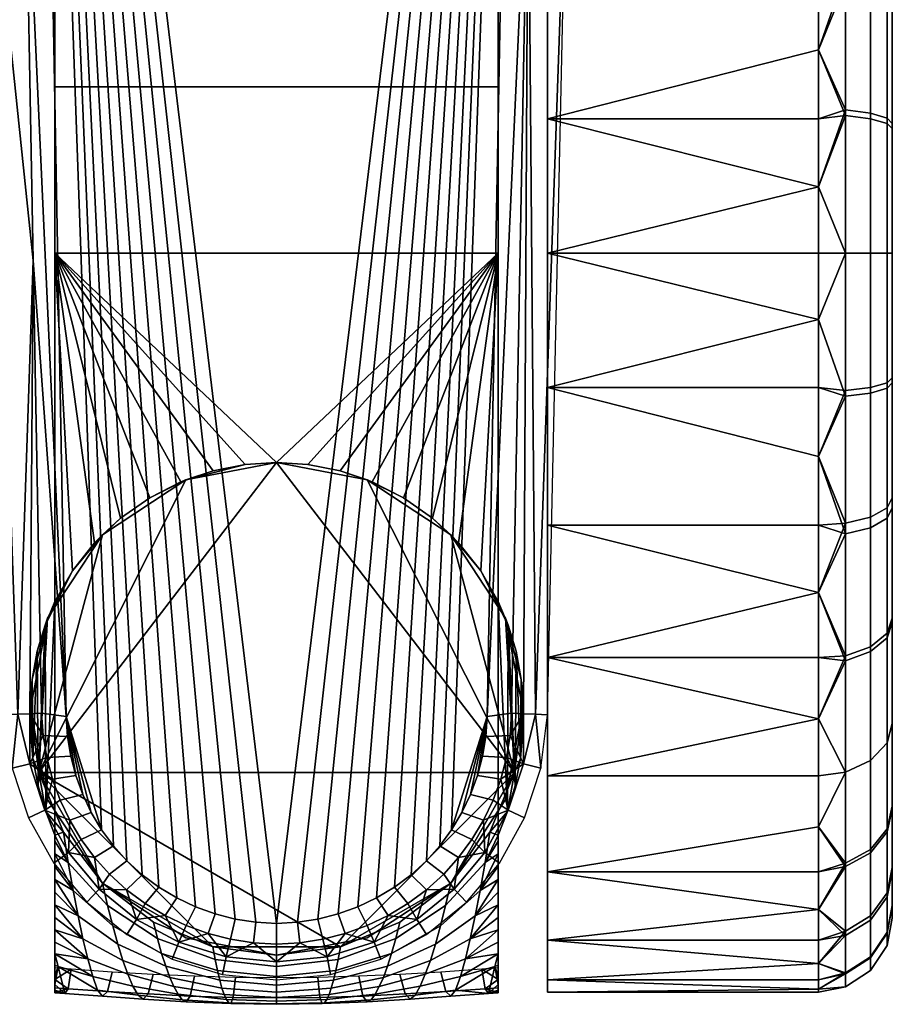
# Model space of a CAD drawing. Header units: millimetres. Extents: x -347 to 347, y -351 to 323.
# Tile 4 of 256: x -10 to 25, y -351 to -311. Entities that reach past the tile are written whole.
import ezdxf

# ---------------------------------------------------------------- set-up
doc = ezdxf.new("R2010")
doc.units = ezdxf.units.MM
doc.header["$MEASUREMENT"] = 0
doc.layers.add('kolecka', color=7, linetype='Continuous', true_color=0x282828)
doc.layers.add('podnoz', color=252, linetype='Continuous', true_color=0x696969)

msp = doc.modelspace()

# ---------------------------------------------------------------- meshes
at = {"layer": 'kolecka'}
mesh = msp.add_polyface(dxfattribs=at)
corners = [(24.121, -314.819, 1.439), (24.121, -320.5, 0.879), (23.104, -320.5, 0.211), (23.104, -314.688, 0.783), (24.789, -315.017, 2.436), (24.789, -320.5, 1.896), (25, -315.233, 3.519), (25, -320.5, 3), (24.121, -309.355, 3.095), (23.104, -309.099, 2.477), (24.789, -309.744, 4.034), (25, -310.167, 5.054), (24.121, -304.321, 5.787), (23.104, -303.95, 5.232), (24.789, -304.886, 6.633), (25, -305.5, 7.551), (24.121, -299.907, 9.407), (23.104, -299.435, 8.935), (24.789, -300.627, 10.127), (25, -301.408, 10.907), (24.789, -297.011, 14.571), (24.121, -296.161, 14.013), (25, -297.934, 15.177), (24.121, -299.907, 50.593), (24.121, -296.287, 46.178), (23.104, -295.732, 46.549), (23.104, -299.435, 51.065), (24.789, -300.627, 49.873), (24.789, -297.133, 45.613), (25, -301.407, 49.093), (25, -298.051, 45), (24.121, -304.512, 54.34), (23.104, -304.146, 54.898), (24.789, -305.071, 53.49), (25, -305.677, 52.567), (24.121, -309.78, 57.077), (23.104, -309.534, 57.698), (24.789, -310.155, 56.131), (25, -310.561, 55.104), (24.121, -315.044, 58.605), (23.104, -314.918, 59.261), (24.789, -315.234, 57.606), (25, -315.441, 56.521), (24.121, -320.5, 59.122), (23.104, -320.5, 59.79), (24.789, -320.5, 58.105), (25, -320.5, 57.001), (24.121, -326.181, 58.561), (23.104, -326.312, 59.216), (24.789, -325.983, 57.563), (25, -325.767, 56.48), (24.789, -331.255, 55.966), (24.121, -331.645, 56.906), (25, -330.833, 54.946), (24.121, -325.956, 1.395), (24.121, -331.22, 2.923), (23.104, -331.466, 2.302), (23.104, -326.081, 0.738), (24.789, -325.766, 2.394), (24.789, -330.845, 3.869), (25, -325.559, 3.478), (25, -330.439, 4.895), (24.121, -320.5, 0.879), (23.104, -320.5, 0.211), (24.789, -320.5, 1.896), (25, -320.5, 3)]
mesh.append_faces([[corners[k] for k in face] for face in [(0, 1, 2, 3), (4, 5, 1, 0), (6, 7, 5, 4), (8, 0, 3, 9), (10, 4, 0, 8), (11, 6, 4, 10), (12, 8, 9, 13), (14, 10, 8, 12), (15, 11, 10, 14), (16, 12, 13, 17), (18, 14, 12, 16), (19, 15, 14, 18), (20, 18, 16, 21), (22, 19, 18, 20), (23, 24, 25, 26), (27, 28, 24, 23), (29, 30, 28, 27), (31, 23, 26, 32), (33, 27, 23, 31), (34, 29, 27, 33), (35, 31, 32, 36), (37, 33, 31, 35), (38, 34, 33, 37), (39, 35, 36, 40), (41, 37, 35, 39), (42, 38, 37, 41), (43, 39, 40, 44), (45, 41, 39, 43), (46, 42, 41, 45), (47, 43, 44, 48), (49, 45, 43, 47), (50, 46, 45, 49), (51, 49, 47, 52), (53, 50, 49, 51), (54, 55, 56, 57), (58, 59, 55, 54), (60, 61, 59, 58), (62, 54, 57, 63), (64, 58, 54, 62), (65, 60, 58, 64)]])
mesh = msp.add_polyface(dxfattribs=at)
corners = [(11, -320.5), (11, -315.041, 0.501), (22, -315.041, 0.501), (22, -317.804, 0.121), (11, -309.457, 2.106), (22, -309.457, 2.106), (22, -312.245, 1.158), (11, -304.084, 4.89), (22, -306.721, 3.351), (22, -301.591, 6.709), (22, -304.084, 4.89), (11, -299.287, 8.787), (11, -304.084, 55.11), (11, -309.457, 57.894), (22, -306.721, 56.649), (22, -304.084, 55.11), (11, -315.041, 59.499), (22, -312.245, 58.842), (22, -309.457, 57.894), (11, -299.287, 51.213), (22, -301.591, 53.291), (22, -299.287, 51.213), (11, -320.5, 60), (22, -320.5, 60), (22, -317.804, 59.879), (22, -299.287, 8.787), (22, -315.041, 59.499), (23.104, -320.5, 0.211), (22, -320.5), (22, -317.804, 0.121), (23.104, -314.688, 0.783), (22, -315.041, 0.501), (23.104, -309.099, 2.477), (22, -312.245, 1.158), (22, -309.457, 2.106), (22, -306.721, 3.351), (23.104, -303.95, 5.232), (22, -304.084, 4.89), (22, -301.591, 6.709), (23.104, -299.435, 8.935), (22, -299.287, 8.787), (23.104, -299.435, 51.065), (22, -299.287, 51.213), (22, -301.591, 53.291), (23.104, -304.146, 54.898), (22, -304.084, 55.11), (23.104, -309.534, 57.698), (22, -306.721, 56.649), (22, -309.457, 57.894), (22, -312.245, 58.842), (23.104, -314.918, 59.261), (22, -315.041, 59.499), (22, -317.804, 59.879), (22, -320.5, 60), (23.104, -320.5, 59.79)]
mesh.append_faces([[corners[k] for k in face] for face in [(0, 1, 2, 3), (1, 4, 5, 6), (4, 7, 8, 5), (7, 9, 10, 10), (1, 6, 2, 2), (7, 10, 8, 8), (11, 9, 7, 7), (12, 13, 14, 15), (13, 16, 17, 18), (19, 12, 20, 21), (16, 22, 23, 24), (11, 25, 9, 9), (12, 15, 20, 20), (16, 24, 26, 26), (26, 17, 16, 16), (18, 14, 13, 13), (27, 28, 29, 29), (30, 29, 31, 31), (32, 33, 34, 34), (32, 34, 35, 35), (30, 31, 33, 33), (36, 37, 38, 38), (39, 38, 40, 40), (36, 35, 37, 37), (30, 27, 29, 29), (32, 30, 33, 33), (39, 36, 38, 38), (32, 35, 36, 36), (41, 42, 43, 43), (44, 43, 45, 45), (46, 47, 48, 48), (46, 48, 49, 49), (44, 45, 47, 47), (44, 41, 43, 43), (46, 44, 47, 47), (50, 51, 52, 52), (53, 54, 52, 52), (50, 52, 54, 54), (49, 50, 46, 46), (51, 50, 49, 49)]])
mesh = msp.add_polyface(dxfattribs=at)
corners = [(-11, -341.713, 8.787), (-22, -341.713, 8.787), (-22, -339.409, 6.709), (-11, -336.916, 4.89), (-11, -349.999, 24.541), (-22, -349.999, 24.541), (-22, -349.342, 21.745), (-11, -348.394, 18.957), (-11, -325.959, 0.501), (-22, -325.959, 0.501), (-22, -323.196, 0.121), (-11, -320.5), (22, -317.804, 0.121), (22, -320.5), (11, -320.5), (22, -320.5, 60), (11, -320.5, 60), (22, -323.196, 59.879), (11, -325.959, 59.499), (22, -325.959, 59.499), (11, -331.543, 57.894), (22, -331.543, 57.894), (22, -328.755, 58.842), (11, -336.916, 55.11), (22, -334.279, 56.649), (11, -341.713, 51.213), (22, -339.409, 53.291), (22, -336.916, 55.11), (22, -341.713, 51.213), (11, -345.61, 46.416), (22, -343.791, 48.909), (11, -348.394, 41.043), (22, -347.149, 43.779), (22, -345.61, 46.416), (11, -349.999, 35.459), (11, -350.5, 30), (22, -350.379, 32.696), (22, -349.999, 35.459), (11, -349.999, 24.541), (22, -350.379, 27.304), (22, -350.5, 30), (22, -349.342, 38.255), (22, -348.394, 41.043), (11, -348.394, 18.957), (11, -345.61, 13.584), (22, -347.149, 16.221), (22, -348.394, 18.957), (11, -341.713, 8.787), (22, -341.713, 8.787), (22, -343.791, 11.091), (11, -336.916, 4.89), (11, -331.543, 2.106), (22, -334.279, 3.351), (22, -336.916, 4.89), (11, -325.959, 0.501), (22, -328.755, 1.158), (22, -331.543, 2.106), (22, -339.409, 6.709), (22, -349.342, 21.745), (22, -349.999, 24.541), (11, -320.5), (22, -323.196, 0.121), (22, -325.959, 0.501), (22, -345.61, 13.584), (22, -320.5), (23.104, -326.312, 59.216), (22, -323.196, 59.879), (22, -325.959, 59.499), (22, -328.755, 58.842), (23.104, -331.9, 57.523), (22, -331.543, 57.894), (22, -334.279, 56.649)]
mesh.append_faces([[corners[k] for k in face] for face in [(0, 1, 2, 3), (4, 5, 6, 7), (8, 9, 10, 11), (12, 13, 14, 14), (15, 16, 17, 17), (18, 17, 16, 16), (18, 19, 17, 17), (18, 20, 21, 22), (20, 23, 24, 21), (23, 25, 26, 27), (18, 22, 19, 19), (23, 27, 24, 24), (28, 26, 25, 25), (25, 29, 30, 28), (29, 31, 32, 33), (34, 35, 36, 37), (35, 38, 39, 40), (31, 34, 41, 42), (43, 44, 45, 46), (44, 47, 48, 49), (50, 51, 52, 53), (51, 54, 55, 56), (47, 50, 57, 48), (38, 43, 58, 59), (54, 60, 61, 62), (29, 33, 30, 30), (31, 42, 32, 32), (35, 40, 36, 36), (38, 59, 39, 39), (37, 41, 34, 34), (44, 63, 45, 45), (49, 63, 44, 44), (51, 56, 52, 52), (54, 62, 55, 55), (60, 64, 61, 61), (53, 57, 50, 50), (46, 58, 43, 43), (65, 66, 67, 67), (65, 67, 68, 68), (69, 70, 71, 71)]])
mesh = msp.add_polyface(dxfattribs=at)
corners = [(23.104, -337.049, 54.768), (22, -334.279, 56.649), (22, -336.916, 55.11), (23.104, -331.9, 57.523), (22, -328.755, 58.842), (22, -331.543, 57.894), (23.104, -341.565, 51.065), (22, -339.409, 53.291), (22, -341.713, 51.213), (22, -343.791, 48.909), (23.104, -345.398, 46.354), (22, -345.61, 46.416), (22, -347.149, 43.779), (23.104, -348.198, 40.966), (22, -348.394, 41.043), (23.104, -349.761, 35.582), (22, -349.342, 38.255), (22, -349.999, 35.459), (22, -350.379, 32.696), (23.104, -350.29, 30), (22, -350.5, 30), (22, -350.379, 27.304), (23.104, -349.716, 24.188), (22, -349.999, 24.541), (23.104, -348.023, 18.6), (22, -349.342, 21.745), (22, -348.394, 18.957), (22, -347.149, 16.221), (23.104, -345.268, 13.451), (22, -345.61, 13.584), (22, -343.791, 11.091), (23.104, -341.565, 8.935), (22, -341.713, 8.787), (23.104, -326.312, 59.216), (23.104, -320.5, 59.79), (22, -323.196, 59.879), (23.104, -336.854, 5.102), (22, -339.409, 6.709), (22, -336.916, 4.89), (22, -334.279, 3.351), (23.104, -331.466, 2.302), (22, -331.543, 2.106), (22, -328.755, 1.158), (23.104, -326.081, 0.738), (22, -325.959, 0.501), (23.104, -320.5, 0.211), (22, -323.196, 0.121), (22, -320.5), (22, -320.5, 60)]
mesh.append_faces([[corners[k] for k in face] for face in [(0, 1, 2, 2), (3, 4, 5, 5), (6, 7, 8, 8), (6, 8, 9, 9), (10, 11, 12, 12), (13, 12, 14, 14), (10, 9, 11, 11), (0, 2, 7, 7), (15, 16, 17, 17), (15, 17, 18, 18), (19, 20, 21, 21), (22, 21, 23, 23), (19, 18, 20, 20), (24, 25, 26, 26), (24, 26, 27, 27), (28, 29, 30, 30), (31, 30, 32, 32), (28, 27, 29, 29), (22, 23, 25, 25), (13, 14, 16, 16), (33, 34, 35, 35), (3, 33, 4, 4), (6, 0, 7, 7), (10, 6, 9, 9), (3, 1, 0, 0), (15, 13, 16, 16), (19, 15, 18, 18), (24, 22, 25, 25), (28, 24, 27, 27), (19, 21, 22, 22), (36, 37, 38, 38), (36, 38, 39, 39), (40, 41, 42, 42), (43, 42, 44, 44), (40, 39, 41, 41), (36, 31, 32, 37), (40, 36, 39, 39), (45, 46, 47, 47), (45, 43, 44, 46), (48, 35, 34, 34)]])
mesh = msp.add_polyface(dxfattribs=at)
corners = [(24.121, -331.645, 56.906), (24.121, -326.181, 58.561), (23.104, -326.312, 59.216), (23.104, -331.9, 57.523), (24.121, -336.678, 54.213), (23.104, -337.049, 54.768), (24.789, -336.113, 53.367), (24.789, -331.255, 55.966), (25, -335.5, 52.449), (25, -330.833, 54.946), (24.121, -341.093, 50.593), (23.104, -341.565, 51.065), (24.789, -340.373, 49.873), (25, -339.593, 49.092), (24.121, -344.84, 45.988), (23.104, -345.398, 46.354), (24.789, -343.99, 45.429), (25, -343.067, 44.823), (24.121, -347.577, 40.72), (23.104, -348.198, 40.966), (24.789, -346.631, 40.345), (25, -345.604, 39.939), (24.121, -349.105, 35.456), (23.104, -349.761, 35.582), (24.789, -348.106, 35.266), (25, -347.021, 35.059), (24.121, -349.622, 30), (23.104, -350.29, 30), (24.789, -348.605, 30), (25, -347.501, 30), (24.121, -349.061, 24.319), (23.104, -349.716, 24.188), (24.789, -348.063, 24.517), (25, -346.98, 24.733), (24.121, -347.406, 18.855), (23.104, -348.023, 18.6), (24.789, -346.466, 19.245), (25, -345.446, 19.667), (24.121, -344.713, 13.822), (23.104, -345.268, 13.451), (24.789, -343.867, 14.387), (25, -342.949, 15), (24.121, -341.093, 9.407), (23.104, -341.565, 8.935), (24.789, -340.373, 10.127), (25, -339.593, 10.907), (24.121, -336.488, 5.66), (23.104, -336.854, 5.102), (24.789, -335.929, 6.51), (25, -335.323, 7.433), (24.121, -331.22, 2.923), (23.104, -331.466, 2.302), (24.789, -330.845, 3.869), (25, -330.439, 4.895), (22, -347.149, 43.779), (22, -328.755, 1.158), (23.104, -326.081, 0.738), (22, -343.791, 11.091)]
mesh.append_faces([[corners[k] for k in face] for face in [(0, 1, 2, 3), (4, 0, 3, 5), (6, 7, 0, 4), (8, 9, 7, 6), (10, 4, 5, 11), (12, 6, 4, 10), (13, 8, 6, 12), (14, 10, 11, 15), (16, 12, 10, 14), (17, 13, 12, 16), (18, 14, 15, 19), (20, 16, 14, 18), (21, 17, 16, 20), (22, 18, 19, 23), (24, 20, 18, 22), (25, 21, 20, 24), (26, 22, 23, 27), (28, 24, 22, 26), (29, 25, 24, 28), (30, 26, 27, 31), (32, 28, 26, 30), (33, 29, 28, 32), (34, 30, 31, 35), (36, 32, 30, 34), (37, 33, 32, 36), (38, 34, 35, 39), (40, 36, 34, 38), (41, 37, 36, 40), (42, 38, 39, 43), (44, 40, 38, 42), (45, 41, 40, 44), (46, 42, 43, 47), (48, 44, 42, 46), (49, 45, 44, 48), (50, 46, 47, 51), (52, 48, 46, 50), (53, 49, 48, 52), (15, 54, 19, 19), (55, 56, 51, 51), (57, 43, 39, 39)]])
at = {"layer": 'podnoz'}
mesh = msp.add_polyface(dxfattribs=at)
corners = [(-9, -301.326, 53.073), (-9, -347.974, 45.049), (-9, -296.625, 48.166), (-9, -293.149, 42.327), (-9, -349.841, 36.822), (-9, -291.041, 35.673), (-9, -348.95, 40.959), (-9, -350.426, 32.606), (-9, -290.528, 28.713), (-9, -350.325, 26.202), (-9, -291.586, 22), (-9, -320.5, 60), (-9, -307.177, 56.879), (-9, -313.748, 59.23), (-25, -297.934, 15.177), (-25, -293.979, 24.941), (-25, -295.395, 20.061), (-25, -301.408, 10.907), (-25, -305.5, 7.551), (-25, -294.02, 35.267), (-25, -305.677, 52.567), (-25, -301.407, 49.093), (-25, -298.051, 45), (-25, -315.441, 56.521), (-25, -310.561, 55.104), (-25, -295.554, 40.333), (-25, -293.499, 30), (-25, -320.5, 3), (-25, -325.559, 3.478), (-25, -315.233, 3.519), (-7.211, -24.558, 153.844), (-14.005, -45.111, 150.329), (-13.307, -81.914, 144.523), (-4.365, -25.22, 153.844), (-12.28, -137.081, 135.65), (-9.903, -265.776, 114.81), (-1.461, -25.553, 153.844), (-11.26, -192.239, 126.728), (-6.08, -345.17, 101.938), (-5.458, -345.735, 101.848), (-4.781, -346.237, 101.768), (-4.056, -346.671, 101.699), (-1.678, -347.534, 101.562), (-0.843, -347.663, 101.542), (0, -347.707, 101.535), (1.461, -25.553, 153.844), (9.883, -266.843, 114.637), (-10.218, -302.409, 107.905), (-9.903, -265.776, 114.81), (-10.557, -284.026, 110.888), (-8.547, -339.311, 102.881), (-11.234, -247.258, 116.851), (-10.896, -265.642, 113.87), (-11.573, -228.874, 119.832), (-11.26, -192.239, 126.728), (-11.911, -210.49, 122.811), (-12.757, -164.527, 130.254), (-12.249, -192.105, 125.79), (-13.265, -136.948, 134.714), (-12.28, -137.081, 135.65), (-13.772, -109.367, 139.161), (-14.279, -81.782, 143.587), (-13.307, -81.914, 144.523), (-14.618, -63.387, 146.514), (-14.005, -45.111, 150.329), (-14.279, -81.782, 143.587), (-14.618, -63.387, 146.514), (-16.561, -45.826, 118.045), (-16.568, -82.885, 98.368), (-13.772, -109.367, 139.161), (-15.772, -119.512, 94.262), (-13.265, -136.948, 134.714), (-12.249, -192.105, 125.79), (-12.757, -164.527, 130.254), (-14.181, -192.757, 85.974), (-11.911, -210.49, 122.811), (-11.573, -228.874, 119.832), (-12.589, -265.999, 77.653), (-11.234, -247.258, 116.851), (-10.896, -265.642, 113.87), (-17.364, -46.246, 102.371), (-10.557, -284.026, 110.888), (-11.793, -302.619, 73.487), (-10.218, -302.409, 107.905), (-9.88, -320.793, 104.922)]
mesh.append_faces([[corners[k] for k in face] for face in [(0, 1, 2, 2), (3, 4, 5, 5), (2, 6, 3, 3), (5, 7, 8, 8), (8, 9, 10, 10), (11, 12, 13, 13), (11, 0, 12, 12), (14, 15, 16, 16), (17, 18, 14, 14), (18, 19, 15, 15), (20, 21, 22, 22), (20, 23, 24, 24), (18, 23, 20, 20), (18, 20, 22, 22), (19, 22, 25, 25), (18, 22, 19, 19), (19, 26, 15, 15), (27, 28, 29, 29), (30, 31, 32, 32), (33, 32, 34, 34), (35, 36, 37, 37), (37, 36, 34, 34), (38, 39, 35, 35), (40, 41, 35, 35), (42, 43, 35, 35), (43, 44, 35, 35), (45, 36, 35, 35), (46, 35, 44, 44), (47, 48, 49, 49), (48, 47, 50, 50), (51, 52, 48, 48), (49, 48, 52, 52), (48, 53, 51, 51), (53, 54, 55, 55), (54, 53, 48, 48), (56, 57, 54, 54), (55, 54, 57, 57), (58, 56, 59, 59), (54, 59, 56, 56), (60, 58, 59, 59), (61, 60, 62, 62), (59, 62, 60, 60), (63, 61, 62, 62), (62, 64, 63, 63), (65, 66, 67, 67), (68, 69, 65, 65), (70, 71, 69, 69), (72, 73, 74, 74), (71, 70, 73, 73), (72, 74, 75, 75), (76, 75, 74, 74), (76, 77, 78, 78), (79, 78, 77, 77), (67, 68, 65, 65), (69, 68, 70, 70), (80, 68, 67, 67), (73, 70, 74, 74), (79, 77, 81, 81), (74, 77, 76, 76), (82, 81, 77, 77), (83, 82, 84, 84), (82, 83, 81, 81)]])
mesh = msp.add_polyface(dxfattribs=at)
corners = [(9, -347.469, 47.082), (9, -320.5, 60), (9, -301.326, 53.073), (9, -313.748, 59.23), (9, -307.177, 56.879), (9, -290.528, 28.713), (-9, -290.528, 28.713), (-9, -291.586, 22), (9, -291.586, 22), (9, -293.149, 42.327), (-9, -293.149, 42.327), (-9, -291.041, 35.673), (9, -291.041, 35.673), (9, -296.625, 48.166), (-9, -296.625, 48.166), (9, -307.177, 56.879), (-9, -307.177, 56.879), (-9, -301.326, 53.073), (9, -301.326, 53.073), (9, -320.5, 60), (-9, -320.5, 60), (-9, -313.748, 59.23), (9, -313.748, 59.23), (25, -325.767, 56.48), (25, -335.323, 7.433), (25, -305.5, 7.551), (25, -320.5, 57.001), (25, -315.441, 56.521), (25, -315.233, 3.519), (25, -310.167, 5.054), (25, -297.934, 15.177), (25, -293.979, 24.941), (25, -295.395, 20.061), (25, -301.408, 10.907), (25, -294.02, 35.267), (25, -305.677, 52.567), (25, -298.051, 45), (25, -301.407, 49.093), (25, -310.561, 55.104), (4.365, -25.22, 153.844), (1.461, -25.553, 153.844), (12.956, -100.712, 141.51), (14.005, -45.111, 150.329), (12.087, -147.545, 133.96), (4.781, -346.237, 101.768), (5.458, -345.735, 101.848), (9.883, -266.843, 114.637), (4.056, -346.671, 101.699), (1.678, -347.534, 101.562), (2.497, -347.323, 101.596), (0, -347.707, 101.535), (0.843, -347.663, 101.542), (7.107, -343.906, 102.14), (8.547, -339.311, 102.881), (11.221, -194.373, 126.383), (6.625, -344.563, 102.035), (-9.903, -265.776, 114.81), (9.883, -266.843, 114.637), (10.876, -266.709, 113.697), (11.543, -230.474, 119.572), (10.209, -302.943, 107.818), (8.547, -339.311, 102.881), (11.221, -194.373, 126.383), (12.21, -194.239, 125.444), (12.641, -170.826, 129.236), (12.087, -147.545, 133.96), (13.072, -147.412, 133.023), (12.956, -100.712, 141.51), (13.503, -123.997, 136.803), (13.934, -100.58, 140.574), (14.445, -72.789, 145.023), (14.005, -45.111, 150.329), (10.876, -266.709, 113.697), (11.793, -302.619, 73.487), (12.589, -265.999, 77.653), (11.543, -230.474, 119.572), (14.181, -192.757, 85.974), (15.772, -119.512, 94.262), (16.568, -82.885, 98.368), (13.934, -100.58, 140.574), (16.561, -45.826, 118.045), (14.445, -72.789, 145.023), (17.364, -46.246, 102.371), (15.758, -45.405, 133.72), (13.072, -147.412, 133.023), (10.209, -302.943, 107.818), (12.21, -194.239, 125.444), (12.641, -170.826, 129.236), (13.503, -123.997, 136.803)]
mesh.append_faces([[corners[k] for k in face] for face in [(0, 1, 2, 2), (1, 3, 4, 4), (1, 4, 2, 2), (5, 6, 7, 8), (9, 10, 11, 12), (12, 11, 6, 5), (13, 14, 10, 9), (15, 16, 17, 18), (19, 20, 21, 22), (22, 21, 16, 15), (18, 17, 14, 13), (23, 24, 25, 25), (26, 23, 27, 27), (25, 24, 28, 28), (28, 29, 25, 25), (25, 27, 23, 23), (25, 30, 31, 31), (30, 32, 31, 31), (33, 30, 25, 25), (25, 31, 34, 34), (35, 36, 37, 37), (35, 38, 27, 27), (25, 35, 27, 27), (39, 40, 41, 41), (39, 41, 42, 42), (43, 41, 40, 40), (44, 45, 46, 46), (47, 44, 46, 46), (48, 49, 46, 46), (50, 51, 46, 46), (52, 53, 46, 46), (40, 54, 43, 43), (55, 52, 46, 46), (46, 54, 40, 40), (40, 56, 46, 46), (57, 58, 59, 59), (57, 60, 58, 58), (57, 61, 60, 60), (62, 57, 59, 63), (64, 62, 63, 63), (65, 64, 66, 66), (67, 68, 69, 69), (65, 66, 68, 68), (67, 65, 68, 68), (67, 70, 71, 71), (67, 69, 70, 70), (62, 64, 65, 65), (72, 73, 74, 74), (75, 74, 76, 76), (77, 78, 79, 79), (78, 80, 81, 81), (78, 82, 80, 80), (80, 83, 81, 81), (76, 77, 84, 84), (73, 72, 85, 85), (75, 76, 86, 86), (75, 72, 74, 74), (76, 87, 86, 86), (84, 77, 88, 88), (87, 76, 84, 84), (79, 78, 81, 81), (88, 77, 79, 79)]])
mesh = msp.add_polyface(dxfattribs=at)
corners = [(-9, -350.529, 30.473), (-9, -290.528, 28.713), (-9, -350.426, 32.606), (-9, -350.5, 28.334), (-9, -291.586, 22), (-9, -350.325, 26.202), (-9, -349.993, 24.086), (-9, -291.041, 35.673), (-9, -350.193, 34.728), (-9, -349.841, 36.822), (-9, -293.149, 42.327), (-9, -349.411, 38.9), (-9, -348.95, 40.959), (-9, -296.625, 48.166), (-9, -348.468, 43.012), (-9, -347.974, 45.049), (-9, -347.469, 47.082), (-9, -301.326, 53.073), (-9, -320.5, 60), (-9, -346.958, 49.098), (-9, -346.441, 51.113), (-9, -349.509, 22), (-9, -334.641, 60), (-9, -344.886, 57.086), (-9, -345.402, 55.106), (-9, -344.13, 60), (-9, -344.371, 59.066), (-9, -345.923, 53.11), (-3.681, -329.702, 63), (-7.071, -331.929, 63), (-6.333, -331.261, 60), (-5.151, -330.429, 60), (-8.286, -333.401, 60), (-9.298, -335.319, 63), (0, -329, 60), (0, -329, 63), (-1.272, -329.081, 60), (-3.886, -329.786, 60), (-2.579, -329.338, 60), (-7.389, -332.262, 60), (-9.404, -335.598, 60.605), (-9, -334.641, 60), (-1.272, -329.081, 60), (-9, -320.5, 60), (0, -329, 60), (9, -320.5, 60), (-2.579, -329.338, 60), (-3.886, -329.786, 60), (-5.151, -330.429, 60), (-6.333, -331.261, 60), (-8.286, -333.401, 60), (-9, -334.641, 60), (-7.389, -332.262, 60), (-7.071, -331.929, 63), (-3.681, -329.702, 63), (-9.657, -341.579, 63), (-9.298, -335.319, 63), (0, -329, 63), (-3.681, -329.702, 72), (0, -329, 72), (0, -329, 64), (-3.681, -329.702, 64), (-7.071, -331.929, 72), (-7.071, -331.929, 64), (-9.298, -335.319, 72), (-9.298, -335.319, 64), (-7.107, -343.906, 102.14), (-8.547, -339.311, 102.881), (-7.525, -343.206, 102.252), (-8.362, -340.92, 102.62), (-8.494, -340.119, 102.75), (-8.155, -341.706, 102.493), (-7.875, -342.47, 102.37), (-9.903, -265.776, 114.81), (-6.625, -344.563, 102.035), (-6.08, -345.17, 101.938), (-5.458, -345.735, 101.848), (-4.781, -346.237, 101.768), (-3.292, -347.035, 101.641), (-4.056, -346.671, 101.699), (-2.497, -347.323, 101.596), (-1.678, -347.534, 101.562), (-9.541, -339.177, 101.938), (-9.481, -340.079, 101.807), (-8.494, -340.119, 102.75), (-8.547, -339.311, 102.881), (-9.334, -340.974, 101.678), (-9.102, -341.851, 101.551), (-8.155, -341.706, 102.493), (-8.362, -340.92, 102.62), (-8.789, -342.704, 101.428), (-7.875, -342.47, 102.37), (-9.407, -343.119, 85.17), (-8.789, -342.704, 101.428), (-9.102, -341.851, 101.551)]
mesh.append_faces([[corners[k] for k in face] for face in [(0, 1, 2, 2), (0, 3, 1, 1), (4, 5, 6, 6), (3, 5, 1, 1), (7, 8, 2, 2), (9, 8, 7, 7), (10, 11, 9, 9), (10, 12, 11, 11), (12, 13, 14, 14), (15, 14, 13, 13), (16, 15, 17, 17), (16, 18, 19, 19), (20, 19, 18, 18), (4, 6, 21, 21), (16, 17, 18, 18), (20, 18, 22, 22), (22, 23, 24, 24), (22, 25, 26, 26), (26, 23, 22, 22), (27, 20, 22, 22), (28, 29, 30, 31), (32, 29, 33, 33), (34, 35, 36, 36), (37, 38, 28, 28), (31, 37, 28, 28), (36, 28, 38, 38), (39, 30, 29, 29), (33, 40, 32, 32), (32, 39, 29, 29), (40, 41, 32, 32), (28, 36, 35, 35), (42, 43, 44, 44), (45, 44, 43, 43), (43, 46, 47, 47), (43, 42, 46, 46), (48, 43, 47, 47), (43, 48, 49, 49), (43, 50, 51, 51), (43, 52, 50, 50), (43, 49, 52, 52), (53, 54, 55, 55), (53, 55, 56, 56), (55, 54, 57, 57), (58, 59, 60, 61), (62, 58, 61, 63), (64, 62, 63, 65), (66, 67, 68, 68), (69, 67, 70, 70), (67, 69, 71, 71), (71, 72, 67, 67), (72, 68, 67, 67), (66, 73, 67, 67), (74, 73, 66, 66), (73, 74, 75, 75), (73, 76, 77, 77), (78, 73, 79, 79), (73, 78, 80, 80), (73, 80, 81, 81), (82, 83, 84, 85), (86, 87, 88, 89), (83, 86, 89, 84), (87, 90, 91, 88), (92, 93, 94, 94)]])
mesh = msp.add_polyface(dxfattribs=at)
corners = [(9, -350.529, 30.473), (9, -350.426, 32.606), (9, -290.528, 28.713), (9, -350.5, 28.334), (9, -291.586, 22), (9, -349.993, 24.086), (9, -350.325, 26.202), (9, -291.041, 35.673), (9, -350.193, 34.728), (9, -349.841, 36.822), (9, -293.149, 42.327), (9, -349.411, 38.9), (9, -348.95, 40.959), (9, -348.468, 43.012), (9, -296.625, 48.166), (9, -347.974, 45.049), (9, -347.469, 47.082), (9, -301.326, 53.073), (9, -346.958, 49.098), (9, -320.5, 60), (9, -346.441, 51.113), (9, -349.509, 22), (9, -334.641, 60), (9, -345.402, 55.106), (9, -344.886, 57.086), (9, -344.371, 59.066), (9, -344.129, 60), (9, -345.923, 53.11), (7.071, -331.929, 63), (3.681, -329.702, 63), (5.151, -330.429, 60), (6.333, -331.261, 60), (8.286, -333.401, 60), (9.298, -335.319, 63), (0, -329, 63), (1.272, -329.081, 60), (2.579, -329.338, 60), (9, -334.641, 60), (9.404, -335.598, 60.605), (7.389, -332.262, 60), (3.886, -329.786, 60), (0, -329, 60), (0, -329, 60), (9, -320.5, 60), (1.272, -329.081, 60), (2.579, -329.338, 60), (3.886, -329.786, 60), (5.151, -330.429, 60), (6.333, -331.261, 60), (8.286, -333.401, 60), (7.389, -332.262, 60), (9, -334.641, 60), (9.657, -341.578, 63), (-9.657, -341.579, 63), (0, -329, 63), (3.681, -329.702, 63), (7.071, -331.929, 63), (9.298, -335.319, 63), (7.071, -331.929, 72), (9.298, -335.319, 72), (9.298, -335.319, 64), (7.071, -331.929, 64), (3.681, -329.702, 72), (3.681, -329.702, 64), (0, -329, 72), (0, -329, 64), (6.625, -344.563, 102.035), (9.883, -266.843, 114.637), (6.08, -345.17, 101.938), (5.458, -345.735, 101.848), (0.843, -347.663, 101.542), (1.678, -347.534, 101.562), (3.292, -347.035, 101.641), (2.497, -347.323, 101.596), (4.056, -346.671, 101.699), (8.362, -340.92, 102.62), (8.494, -340.119, 102.75), (8.547, -339.311, 102.881), (7.525, -343.206, 102.252), (7.107, -343.906, 102.14), (7.875, -342.47, 102.37), (8.155, -341.706, 102.493), (8.789, -342.704, 101.428), (9.102, -341.851, 101.551), (8.155, -341.706, 102.493), (7.875, -342.47, 102.37), (9.334, -340.974, 101.678), (9.481, -340.079, 101.807), (8.494, -340.119, 102.75), (8.362, -340.92, 102.62), (8.398, -343.525, 101.31), (7.525, -343.206, 102.252)]
mesh.append_faces([[corners[k] for k in face] for face in [(0, 1, 2, 2), (0, 2, 3, 3), (4, 5, 6, 6), (3, 2, 6, 6), (7, 1, 8, 8), (9, 7, 8, 8), (10, 9, 11, 11), (10, 11, 12, 12), (12, 13, 14, 14), (15, 14, 13, 13), (16, 17, 15, 15), (16, 18, 19, 19), (20, 19, 18, 18), (4, 21, 5, 5), (17, 14, 15, 15), (20, 22, 19, 19), (10, 7, 9, 9), (14, 10, 12, 12), (7, 2, 1, 1), (2, 4, 6, 6), (22, 23, 24, 24), (22, 25, 26, 26), (25, 22, 24, 24), (22, 27, 23, 23), (28, 29, 30, 31), (32, 33, 28, 28), (29, 34, 35, 36), (37, 38, 32, 32), (32, 28, 39, 39), (31, 39, 28, 28), (30, 29, 40, 40), (36, 40, 29, 29), (35, 34, 41, 41), (42, 43, 44, 44), (45, 44, 43, 43), (43, 46, 45, 45), (46, 43, 47, 47), (43, 48, 47, 47), (43, 49, 50, 50), (43, 51, 49, 49), (50, 48, 43, 43), (52, 53, 54, 54), (52, 55, 56, 56), (56, 57, 52, 52), (55, 52, 54, 54), (58, 59, 60, 61), (62, 58, 61, 63), (64, 62, 63, 65), (66, 67, 68, 68), (68, 67, 69, 69), (67, 70, 71, 71), (72, 67, 73, 73), (67, 72, 74, 74), (75, 76, 77, 77), (78, 77, 79, 79), (80, 81, 77, 77), (77, 78, 80, 80), (75, 77, 81, 81), (82, 83, 84, 85), (86, 87, 88, 89), (83, 86, 89, 84), (90, 82, 85, 91)]])
mesh = msp.add_polyface(dxfattribs=at)
corners = [(-9.404, -335.598, 60.605), (-9.375, -343.165, 60.563), (-9, -334.641, 60), (-9.721, -336.656, 61.082), (-9.681, -342.124, 61.021), (-9, -344.13, 60), (-9.898, -341.01, 61.347), (-9.982, -338.397, 61.473), (-10, -339, 61.5), (-9.928, -337.802, 61.392), (-9.995, -338.698, 61.493), (-10, -339.422, 61.5), (-10, -339.844, 61.5), (-10, -339.422, 61.5), (-10, -339.635, 61.876), (-10, -339.844, 61.5), (-10, -339, 62.5), (-10, -339.213, 62.626), (-10, -339.425, 62.252), (-10, -339, 63), (-10, -339, 62), (-10, -339, 61.5), (-9.657, -341.579, 63), (-9.375, -343.165, 60.563), (-9.681, -342.124, 61.021), (-9.898, -341.01, 61.347), (-10, -339.635, 61.876), (-10, -339.844, 61.5), (-10, -339.425, 62.252), (-10, -339.213, 62.626), (-10, -339, 63), (-9.982, -338.397, 61.473), (-9.928, -337.802, 61.392), (-10, -339, 62.5), (-9.298, -335.319, 63), (-10, -339, 63), (-9.721, -336.656, 61.082), (-10, -339, 62), (-10, -339, 61.5), (-9.995, -338.698, 61.493), (-9.404, -335.598, 60.605), (-9.298, -335.319, 63), (-9.657, -341.579, 63), (-10, -339, 63), (-25, -335.323, 7.433), (-25, -325.559, 3.478), (-25, -330.439, 4.895), (-25, -339.593, 10.907), (-25, -342.949, 15), (-25, -325.767, 56.48), (-25, -305.5, 7.551), (-25, -343.067, 44.823), (-25, -339.593, 49.092), (-25, -335.5, 52.449), (-25, -347.021, 35.059), (-25, -330.833, 54.946), (-25, -320.5, 57.001), (-25, -315.441, 56.521), (-25, -315.233, 3.519), (-10, -339, 72), (-9.298, -335.319, 72), (-9.298, -335.319, 64), (-10, -339, 64), (-9.298, -342.681, 72), (-9.298, -342.681, 64), (-9.407, -343.119, 85.17), (-10.024, -341.232, 85.424), (-10.734, -341.409, 69.074), (-10.07, -343.43, 68.846), (-10.512, -339.218, 80.193), (-10.997, -339.239, 69.32), (-9.102, -341.851, 101.551), (-10.027, -339.197, 91.066), (-9.481, -340.079, 101.807), (-9.541, -339.177, 101.938), (-9.334, -340.974, 101.678), (-9.88, -320.793, 104.922), (-9.541, -339.177, 101.938), (-8.547, -339.311, 102.881), (-10.218, -302.409, 107.905), (-9.88, -320.793, 104.922), (-11.793, -302.619, 73.487)]
mesh.append_faces([[corners[k] for k in face] for face in [(0, 1, 2, 2), (3, 4, 0, 0), (5, 2, 1, 1), (4, 1, 0, 0), (4, 3, 6, 6), (7, 8, 9, 9), (10, 8, 7, 7), (6, 9, 11, 11), (8, 11, 9, 9), (6, 11, 12, 12), (3, 9, 6, 6), (13, 14, 15, 15), (16, 17, 18, 18), (19, 17, 16, 16), (18, 14, 20, 20), (20, 13, 21, 21), (20, 16, 18, 18), (20, 14, 13, 13), (22, 23, 24, 24), (22, 24, 25, 25), (26, 25, 27, 27), (28, 25, 26, 26), (29, 30, 25, 25), (25, 28, 29, 29), (30, 22, 25, 25), (31, 32, 33, 33), (34, 35, 32, 32), (34, 32, 36, 36), (33, 37, 31, 31), (38, 39, 37, 37), (37, 39, 31, 31), (35, 33, 32, 32), (40, 34, 36, 36), (41, 42, 43, 43), (44, 45, 46, 46), (44, 47, 48, 48), (49, 50, 44, 44), (51, 52, 53, 53), (53, 54, 51, 51), (49, 53, 55, 55), (44, 54, 53, 53), (44, 53, 49, 49), (56, 57, 49, 49), (45, 44, 58, 58), (50, 58, 44, 44), (59, 60, 61, 62), (63, 59, 62, 64), (65, 66, 67, 68), (67, 69, 70, 70), (66, 69, 67, 67), (66, 65, 71, 71), (66, 72, 69, 69), (73, 74, 72, 72), (72, 66, 73, 73), (73, 66, 75, 75), (66, 71, 75, 75), (76, 77, 78, 78), (78, 79, 76, 76), (74, 80, 72, 72), (72, 80, 69, 69), (81, 69, 80, 80), (81, 70, 69, 69)]])
mesh = msp.add_polyface(dxfattribs=at)
corners = [(9.982, -338.397, 61.473), (10, -339, 61.5), (9.995, -338.698, 61.493), (9.928, -337.802, 61.392), (10, -339.422, 61.5), (9.898, -341.01, 61.347), (10, -339.844, 61.5), (9.404, -335.598, 60.605), (9.681, -342.124, 61.021), (9.721, -336.656, 61.082), (9, -334.641, 60), (9.375, -343.165, 60.563), (9, -344.129, 60), (10, -339.422, 61.5), (10, -339.844, 61.5), (10, -339.635, 61.876), (10, -339, 62.5), (10, -339.425, 62.252), (10, -339.213, 62.626), (10, -339, 63), (10, -339, 62), (10, -339, 61.5), (9.657, -341.578, 63), (9.681, -342.124, 61.021), (9.375, -343.165, 60.563), (9.898, -341.01, 61.347), (10, -339, 63), (10, -339.844, 61.5), (10, -339.635, 61.876), (10, -339.425, 62.252), (10, -339.213, 62.626), (10, -339, 62.5), (9.982, -338.397, 61.473), (10, -339, 62), (10, -339, 61.5), (9.995, -338.698, 61.493), (10, -339, 63), (9.928, -337.802, 61.392), (9.298, -335.319, 63), (9.721, -336.656, 61.082), (8.286, -333.401, 60), (9.404, -335.598, 60.605), (10, -339, 63), (9.657, -341.578, 63), (9.298, -335.319, 63), (25, -335.323, 7.433), (25, -346.98, 24.733), (25, -342.949, 15), (25, -330.439, 4.895), (25, -325.559, 3.478), (25, -347.021, 35.059), (25, -339.593, 10.907), (25, -343.067, 44.823), (25, -335.5, 52.449), (25, -339.593, 49.092), (25, -325.767, 56.48), (25, -330.833, 54.946), (25, -315.233, 3.519), (25, -320.5, 3), (10, -339, 72), (9.298, -342.681, 72), (9.298, -342.681, 64), (10, -339, 64), (9.298, -335.319, 72), (9.298, -335.319, 64), (9.541, -339.177, 101.938), (8.547, -339.311, 102.881), (8.494, -340.119, 102.75), (9.481, -340.079, 101.807), (10.209, -302.943, 107.818), (10.024, -341.232, 85.424), (9.407, -343.119, 85.17), (10.07, -343.43, 68.846), (10.734, -341.409, 69.074), (10.512, -339.218, 80.193), (10.997, -339.239, 69.32), (9.102, -341.851, 101.551), (9.334, -340.974, 101.678), (9.481, -340.079, 101.807), (10.027, -339.197, 91.066), (9.541, -339.177, 101.938), (8.789, -342.704, 101.428), (11.793, -302.619, 73.487), (10.209, -302.943, 107.818)]
mesh.append_faces([[corners[k] for k in face] for face in [(0, 1, 2, 2), (3, 1, 0, 0), (3, 4, 1, 1), (4, 5, 6, 6), (5, 4, 3, 3), (7, 8, 9, 9), (10, 11, 7, 7), (8, 5, 9, 9), (11, 8, 7, 7), (11, 10, 12, 12), (3, 9, 5, 5), (13, 14, 15, 15), (16, 17, 18, 18), (19, 16, 18, 18), (17, 20, 15, 15), (20, 21, 13, 13), (20, 17, 16, 16), (20, 13, 15, 15), (22, 23, 24, 24), (25, 22, 26, 26), (23, 22, 25, 25), (27, 25, 28, 28), (25, 29, 28, 28), (25, 26, 30, 30), (25, 30, 29, 29), (31, 32, 33, 33), (34, 33, 35, 35), (33, 32, 35, 35), (36, 37, 31, 31), (36, 38, 37, 37), (32, 31, 37, 37), (39, 37, 38, 38), (38, 40, 41, 41), (41, 39, 38, 38), (42, 43, 44, 44), (45, 46, 47, 47), (45, 48, 49, 49), (50, 46, 45, 45), (45, 47, 51, 51), (52, 53, 54, 54), (55, 56, 53, 53), (45, 53, 50, 50), (45, 55, 53, 53), (49, 57, 45, 45), (58, 57, 49, 49), (59, 60, 61, 62), (63, 59, 62, 64), (65, 66, 67, 68), (66, 65, 69, 69), (70, 71, 72, 73), (74, 73, 75, 75), (74, 70, 73, 73), (71, 70, 76, 76), (76, 70, 77, 77), (78, 79, 80, 80), (70, 79, 78, 78), (78, 77, 70, 70), (74, 79, 70, 70), (81, 71, 76, 76), (74, 75, 82, 82), (82, 83, 74, 74), (83, 79, 74, 74), (79, 83, 80, 80)]])
mesh = msp.add_polyface(dxfattribs=at)
corners = [(-9, -334.641, 60), (-9, -345.402, 55.106), (-9, -345.923, 53.11), (-6.872, -350.471, 26.127), (-6.673, -349.691, 22), (-8.338, -349.566, 22), (-8.47, -350.361, 26.181), (-7.07, -350.661, 30.331), (-8.602, -350.552, 30.439), (-6.038, -349.777, 42.676), (-5.832, -350.257, 38.554), (-7.468, -349.863, 38.696), (-7.667, -349.152, 42.823), (-6.244, -349.21, 46.782), (-7.865, -348.333, 46.924), (-6.451, -348.555, 50.869), (-8.064, -347.407, 50.995), (-6.657, -347.812, 54.936), (-8.263, -346.375, 55.034), (-6.863, -346.984, 58.981), (-8.461, -345.239, 59.037), (-9, -349.993, 24.086), (-9, -350.325, 26.202), (-9, -349.509, 22), (-9, -350.5, 28.334), (-9, -350.529, 30.473), (-9, -350.426, 32.606), (-9, -350.193, 34.728), (-8.865, -349.453, 38.878), (-9, -348.95, 40.959), (-9, -349.411, 38.9), (-9, -349.841, 36.822), (-9, -348.468, 43.012), (-7.269, -350.419, 34.536), (-9, -346.958, 49.098), (-9, -347.469, 47.082), (-9, -347.974, 45.049), (-9, -346.441, 51.113), (-9, -344.886, 57.086), (-9, -345.402, 55.106), (-9, -345.923, 53.11), (-9.657, -341.579, 63), (-8.66, -344, 63), (-9.375, -343.165, 60.563), (-9, -344.371, 59.066), (-7.069, -346.072, 63), (-9, -344.13, 60), (-7.069, -346.072, 63), (-8.66, -344, 63), (-9.657, -341.579, 63), (-25, -346.98, 24.733), (-25, -342.949, 15), (-25, -345.446, 19.667), (-25, -347.501, 30), (-25, -347.021, 35.059), (-25, -335.323, 7.433), (-25, -343.067, 44.823), (-25, -345.604, 39.939), (-7.071, -346.071, 72), (-9.298, -342.681, 72), (-9.298, -342.681, 64), (-7.071, -346.071, 64), (-8.789, -342.704, 101.428), (-8.398, -343.525, 101.31), (-7.525, -343.206, 102.252), (-7.875, -342.47, 102.37), (-7.931, -344.306, 101.198), (-7.392, -345.039, 101.093), (-6.625, -344.563, 102.035), (-7.107, -343.906, 102.14), (-6.784, -345.716, 100.996), (-6.08, -345.17, 101.938), (-8.454, -344.828, 84.941), (-9.407, -343.119, 85.17), (-10.07, -343.43, 68.846), (-9.047, -345.258, 68.641), (-7.204, -346.318, 84.743), (-7.705, -346.85, 68.463), (-7.392, -345.039, 101.093), (-8.398, -343.525, 101.31), (-8.789, -342.704, 101.428), (-7.931, -344.306, 101.198), (-6.784, -345.716, 100.996), (-6.09, -346.347, 100.906)]
mesh.append_faces([[corners[k] for k in face] for face in [(0, 1, 2, 2), (3, 4, 5, 6), (7, 3, 6, 8), (9, 10, 11, 12), (13, 9, 12, 14), (15, 13, 14, 16), (17, 15, 16, 18), (19, 17, 18, 20), (6, 21, 22, 22), (23, 21, 5, 5), (8, 24, 25, 25), (24, 6, 22, 22), (8, 25, 26, 26), (8, 27, 28, 28), (8, 26, 27, 27), (29, 28, 30, 30), (31, 30, 28, 28), (32, 12, 29, 29), (21, 6, 5, 5), (24, 8, 6, 6), (28, 33, 7, 8), (33, 28, 11, 11), (28, 27, 31, 31), (29, 12, 11, 11), (34, 14, 35, 35), (36, 35, 14, 14), (16, 34, 37, 37), (12, 36, 14, 14), (14, 34, 16, 16), (36, 12, 32, 32), (11, 28, 29, 29), (38, 18, 39, 39), (40, 39, 18, 18), (41, 42, 43, 43), (38, 20, 18, 18), (16, 40, 18, 18), (44, 20, 38, 38), (19, 20, 42, 45), (46, 20, 44, 44), (46, 42, 20, 20), (43, 42, 46, 46), (16, 37, 40, 40), (47, 48, 49, 49), (50, 51, 52, 52), (53, 54, 50, 50), (55, 51, 50, 50), (54, 55, 50, 50), (56, 54, 57, 57), (58, 59, 60, 61), (62, 63, 64, 65), (66, 67, 68, 69), (63, 66, 69, 64), (67, 70, 71, 68), (72, 73, 74, 75), (76, 72, 75, 77), (72, 76, 78, 78), (79, 73, 72, 72), (73, 79, 80, 80), (81, 72, 78, 78), (82, 78, 76, 76), (72, 81, 79, 79), (76, 83, 82, 82)]])
mesh = msp.add_polyface(dxfattribs=at)
corners = [(9, -345.923, 53.11), (9, -334.641, 60), (9, -346.441, 51.113), (7.667, -349.151, 42.823), (7.468, -349.863, 38.696), (5.832, -350.257, 38.554), (6.038, -349.777, 42.676), (7.865, -348.333, 46.924), (6.244, -349.21, 46.782), (8.064, -347.407, 50.995), (6.451, -348.555, 50.869), (8.263, -346.375, 55.034), (6.657, -347.812, 54.936), (8.462, -345.239, 59.037), (6.863, -346.984, 58.981), (8.47, -350.361, 26.181), (8.338, -349.566, 22), (6.673, -349.691, 22), (6.872, -350.471, 26.127), (8.602, -350.552, 30.439), (7.071, -350.661, 30.331), (7.269, -350.419, 34.536), (8.866, -349.453, 38.878), (9, -349.993, 24.086), (9, -350.5, 28.334), (9, -348.95, 40.959), (9, -347.974, 45.049), (9, -346.958, 49.098), (9, -347.469, 47.082), (9, -348.468, 43.012), (9, -346.441, 51.113), (9, -350.426, 32.606), (9, -350.193, 34.728), (9, -350.529, 30.473), (9, -350.325, 26.202), (9, -349.841, 36.822), (9, -349.411, 38.9), (9, -349.509, 22), (9, -344.371, 59.066), (9, -344.886, 57.086), (7.07, -346.072, 63), (8.66, -344, 63), (9, -344.129, 60), (9.375, -343.165, 60.563), (9, -345.402, 55.106), (9, -345.923, 53.11), (9.657, -341.578, 63), (7.07, -346.072, 63), (9.657, -341.578, 63), (8.66, -344, 63), (25, -346.98, 24.733), (25, -345.446, 19.667), (25, -342.949, 15), (25, -347.501, 30), (25, -347.021, 35.059), (25, -343.067, 44.823), (25, -345.604, 39.939), (25, -335.5, 52.449), (9.298, -342.681, 72), (7.071, -346.071, 72), (7.071, -346.071, 64), (9.298, -342.681, 64), (6.784, -345.716, 100.996), (7.392, -345.039, 101.093), (6.625, -344.563, 102.035), (6.08, -345.17, 101.938), (7.931, -344.306, 101.198), (8.398, -343.525, 101.31), (7.525, -343.206, 102.252), (7.107, -343.906, 102.14), (7.204, -346.318, 84.743), (5.694, -347.547, 84.579), (6.088, -348.164, 68.317), (7.705, -346.85, 68.463), (8.454, -344.828, 84.941), (9.047, -345.258, 68.641), (9.407, -343.119, 85.17), (10.07, -343.43, 68.846), (7.392, -345.039, 101.093), (8.398, -343.525, 101.31), (6.784, -345.716, 100.996), (7.931, -344.306, 101.198), (8.789, -342.704, 101.428), (6.09, -346.347, 100.906)]
mesh.append_faces([[corners[k] for k in face] for face in [(0, 1, 2, 2), (3, 4, 5, 6), (7, 3, 6, 8), (9, 7, 8, 10), (11, 9, 10, 12), (13, 11, 12, 14), (15, 16, 17, 18), (19, 15, 18, 20), (19, 20, 21, 21), (22, 19, 21, 21), (23, 16, 15, 15), (24, 15, 19, 19), (4, 3, 25, 25), (26, 3, 7, 7), (27, 7, 9, 9), (27, 28, 7, 7), (26, 7, 28, 28), (29, 3, 26, 26), (30, 27, 9, 9), (31, 19, 32, 32), (31, 33, 19, 19), (24, 19, 33, 33), (24, 34, 15, 15), (23, 15, 34, 34), (22, 35, 32, 32), (3, 29, 25, 25), (36, 22, 25, 25), (22, 4, 25, 25), (36, 35, 22, 22), (4, 22, 21, 21), (19, 22, 32, 32), (37, 16, 23, 23), (38, 39, 13, 13), (11, 13, 39, 39), (13, 14, 40, 41), (42, 38, 13, 13), (43, 42, 41, 41), (41, 42, 13, 13), (44, 45, 11, 11), (11, 39, 44, 44), (9, 11, 45, 45), (41, 46, 43, 43), (9, 45, 30, 30), (47, 48, 49, 49), (50, 51, 52, 52), (53, 50, 54, 54), (55, 56, 54, 54), (57, 55, 54, 54), (58, 59, 60, 61), (62, 63, 64, 65), (66, 67, 68, 69), (63, 66, 69, 64), (70, 71, 72, 73), (74, 70, 73, 75), (76, 74, 75, 77), (78, 70, 74, 74), (74, 76, 79, 79), (78, 80, 70, 70), (74, 81, 78, 78), (79, 76, 82, 82), (74, 79, 81, 81), (80, 83, 70, 70)]])
mesh = msp.add_polyface(dxfattribs=at)
corners = [(1.761, -350.717, 26.038), (1.67, -349.9, 22), (0, -349.914, 22), (0, -350.736, 26.032), (1.853, -350.967, 30.15), (0, -350.994, 30.138), (1.945, -350.929, 34.273), (0, -350.973, 34.255), (2.037, -350.795, 38.392), (0, -350.87, 38.372), (2.129, -350.599, 42.508), (0, -350.712, 42.487), (2.22, -350.343, 46.619), (0, -350.497, 46.599), (2.312, -350.018, 50.725), (0, -350.215, 50.707), (2.404, -349.627, 54.825), (0, -349.87, 54.811), (2.496, -349.174, 58.917), (0, -349.466, 58.909), (3.505, -350.661, 26.056), (3.338, -349.858, 22), (3.671, -350.893, 30.186), (3.837, -350.807, 34.326), (4.003, -350.582, 38.453), (4.169, -350.277, 42.571), (4.335, -349.902, 46.68), (4.502, -349.45, 50.779), (4.668, -348.925, 54.867), (4.834, -348.328, 58.941), (5.213, -350.575, 26.085), (5.006, -349.789, 22), (5.419, -350.784, 30.246), (5.625, -350.627, 34.413), (5.832, -350.257, 38.554), (6.038, -349.777, 42.676), (6.244, -349.21, 46.782), (6.451, -348.555, 50.869), (6.657, -347.812, 54.936), (6.863, -346.984, 58.981), (6.872, -350.471, 26.127), (6.673, -349.691, 22), (7.071, -350.661, 30.331), (7.269, -350.419, 34.536), (7.468, -349.863, 38.696), (2.588, -348.657, 63), (5, -347.66, 63), (7.07, -346.072, 63), (0, -349, 63), (-9.657, -341.579, 63), (9.657, -341.578, 63), (2.588, -348.657, 63), (7.07, -346.072, 63), (5, -347.66, 63), (0, -349, 63), (-2.588, -348.657, 63), (3.681, -348.298, 72), (0, -349, 72), (0, -349, 64), (3.681, -348.298, 64), (7.071, -346.071, 72), (7.071, -346.071, 64), (0, -348.546, 100.593), (0.94, -348.498, 100.6), (0.843, -347.663, 101.542), (0, -347.707, 101.535), (1.872, -348.354, 100.62), (2.786, -348.119, 100.653), (2.497, -347.323, 101.596), (1.678, -347.534, 101.562), (3.673, -347.796, 100.699), (4.526, -347.391, 100.757), (4.056, -346.671, 101.699), (3.292, -347.035, 101.641), (5.334, -346.906, 100.826), (6.09, -346.347, 100.906), (5.458, -345.735, 101.848), (4.781, -346.237, 101.768), (6.784, -345.716, 100.996), (6.08, -345.17, 101.938), (2.054, -349.064, 84.379), (0, -349.268, 84.352), (0, -350, 68.114), (2.194, -349.782, 68.138), (3.965, -348.476, 84.456), (4.237, -349.155, 68.207), (5.694, -347.547, 84.579), (6.088, -348.164, 68.317), (0.94, -348.498, 100.6), (4.526, -347.391, 100.757), (7.204, -346.318, 84.743), (6.09, -346.347, 100.906), (2.786, -348.119, 100.653), (1.872, -348.354, 100.62), (3.673, -347.796, 100.699), (5.334, -346.906, 100.826), (0, -348.546, 100.593)]
mesh.append_faces([[corners[k] for k in face] for face in [(0, 1, 2, 3), (4, 0, 3, 5), (6, 4, 5, 7), (8, 6, 7, 9), (10, 8, 9, 11), (12, 10, 11, 13), (14, 12, 13, 15), (16, 14, 15, 17), (18, 16, 17, 19), (20, 21, 1, 0), (22, 20, 0, 4), (23, 22, 4, 6), (24, 23, 6, 8), (25, 24, 8, 10), (26, 25, 10, 12), (27, 26, 12, 14), (28, 27, 14, 16), (29, 28, 16, 18), (30, 31, 21, 20), (32, 30, 20, 22), (33, 32, 22, 23), (34, 33, 23, 24), (35, 34, 24, 25), (36, 35, 25, 26), (37, 36, 26, 27), (38, 37, 27, 28), (39, 38, 28, 29), (40, 41, 31, 30), (42, 40, 30, 32), (43, 42, 32, 33), (44, 43, 33, 34), (29, 18, 45, 46), (39, 29, 46, 47), (18, 19, 48, 45), (49, 50, 51, 51), (50, 52, 51, 51), (53, 51, 52, 52), (54, 55, 51, 51), (56, 57, 58, 59), (60, 56, 59, 61), (62, 63, 64, 65), (66, 67, 68, 69), (63, 66, 69, 64), (70, 71, 72, 73), (74, 75, 76, 77), (71, 74, 77, 72), (70, 73, 68, 67), (78, 79, 76, 75), (80, 81, 82, 83), (84, 80, 83, 85), (86, 84, 85, 87), (88, 81, 80, 80), (84, 86, 89, 89), (86, 90, 91, 91), (80, 84, 92, 92), (80, 92, 93, 93), (92, 84, 94, 94), (91, 95, 86, 86), (95, 89, 86, 86), (94, 84, 89, 89), (80, 93, 88, 88), (81, 88, 96, 96)]])
mesh = msp.add_polyface(dxfattribs=at)
corners = [(-5.213, -350.575, 26.085), (-5.007, -349.789, 22), (-6.673, -349.691, 22), (-6.872, -350.471, 26.127), (-5.419, -350.784, 30.246), (-7.07, -350.661, 30.331), (-5.626, -350.627, 34.413), (-7.269, -350.419, 34.536), (-5.832, -350.257, 38.554), (-7.468, -349.863, 38.696), (-3.505, -350.661, 26.056), (-3.339, -349.858, 22), (-3.671, -350.893, 30.186), (-3.837, -350.807, 34.326), (-4.003, -350.582, 38.453), (-4.17, -350.277, 42.571), (-6.038, -349.777, 42.676), (-4.336, -349.902, 46.68), (-6.244, -349.21, 46.782), (-4.502, -349.451, 50.779), (-6.451, -348.555, 50.869), (-4.668, -348.925, 54.867), (-6.657, -347.812, 54.936), (-4.834, -348.328, 58.941), (-6.863, -346.984, 58.981), (-1.762, -350.717, 26.038), (-1.67, -349.9, 22), (-1.853, -350.967, 30.15), (-1.945, -350.929, 34.273), (-2.037, -350.795, 38.392), (-2.129, -350.599, 42.508), (-2.221, -350.343, 46.619), (-2.312, -350.018, 50.725), (-2.404, -349.627, 54.825), (-2.496, -349.174, 58.917), (0, -350.736, 26.032), (0, -349.914, 22), (0, -350.994, 30.138), (0, -350.973, 34.255), (0, -350.87, 38.372), (0, -350.712, 42.487), (0, -350.497, 46.599), (0, -350.215, 50.707), (0, -349.87, 54.811), (0, -349.466, 58.909), (-7.069, -346.072, 63), (-5, -347.66, 63), (-2.588, -348.657, 63), (0, -349, 63), (-2.588, -348.657, 63), (-5, -347.66, 63), (-7.069, -346.072, 63), (-9.657, -341.579, 63), (2.588, -348.657, 63), (-3.681, -348.298, 72), (-7.071, -346.071, 72), (-7.071, -346.071, 64), (-3.681, -348.298, 64), (0, -349, 72), (0, -349, 64), (-6.784, -345.716, 100.996), (-6.09, -346.347, 100.906), (-5.458, -345.735, 101.848), (-6.08, -345.17, 101.938), (-5.334, -346.906, 100.826), (-4.526, -347.391, 100.757), (-4.056, -346.671, 101.699), (-4.781, -346.237, 101.768), (-3.673, -347.796, 100.699), (-2.786, -348.119, 100.653), (-2.497, -347.323, 101.596), (-3.292, -347.035, 101.641), (-1.872, -348.354, 100.62), (-0.94, -348.498, 100.6), (-0.843, -347.663, 101.542), (-1.678, -347.534, 101.562), (0, -347.707, 101.535), (0, -348.546, 100.593), (-5.694, -347.547, 84.579), (-7.204, -346.318, 84.743), (-7.705, -346.85, 68.463), (-6.088, -348.164, 68.317), (-3.965, -348.476, 84.456), (-4.237, -349.155, 68.207), (-2.054, -349.064, 84.379), (-2.194, -349.782, 68.138), (0, -349.268, 84.352), (0, -350, 68.114), (-6.09, -346.347, 100.906), (-4.526, -347.391, 100.757), (-0.94, -348.498, 100.6), (-2.786, -348.119, 100.653), (-5.334, -346.906, 100.826), (-3.673, -347.796, 100.699), (-1.872, -348.354, 100.62), (0, -348.546, 100.593)]
mesh.append_faces([[corners[k] for k in face] for face in [(0, 1, 2, 3), (4, 0, 3, 5), (6, 4, 5, 7), (8, 6, 7, 9), (10, 11, 1, 0), (12, 10, 0, 4), (13, 12, 4, 6), (14, 13, 6, 8), (15, 14, 8, 16), (17, 15, 16, 18), (19, 17, 18, 20), (21, 19, 20, 22), (23, 21, 22, 24), (25, 26, 11, 10), (27, 25, 10, 12), (28, 27, 12, 13), (29, 28, 13, 14), (30, 29, 14, 15), (31, 30, 15, 17), (32, 31, 17, 19), (33, 32, 19, 21), (34, 33, 21, 23), (35, 36, 26, 25), (37, 35, 25, 27), (38, 37, 27, 28), (39, 38, 28, 29), (40, 39, 29, 30), (41, 40, 30, 31), (42, 41, 31, 32), (43, 42, 32, 33), (44, 43, 33, 34), (23, 24, 45, 46), (47, 48, 44, 34), (34, 23, 46, 47), (49, 50, 51, 51), (52, 49, 51, 51), (53, 49, 52, 52), (54, 55, 56, 57), (58, 54, 57, 59), (60, 61, 62, 63), (64, 65, 66, 67), (61, 64, 67, 62), (68, 69, 70, 71), (72, 73, 74, 75), (69, 72, 75, 70), (65, 68, 71, 66), (76, 74, 73, 77), (78, 79, 80, 81), (82, 78, 81, 83), (84, 82, 83, 85), (86, 84, 85, 87), (78, 88, 79, 79), (78, 82, 89, 89), (84, 86, 90, 90), (91, 82, 84, 84), (92, 78, 89, 89), (89, 82, 93, 93), (94, 91, 84, 84), (84, 90, 94, 94), (93, 82, 91, 91), (78, 92, 88, 88), (86, 95, 90, 90)]])

doc.saveas('drawing.dxf')
